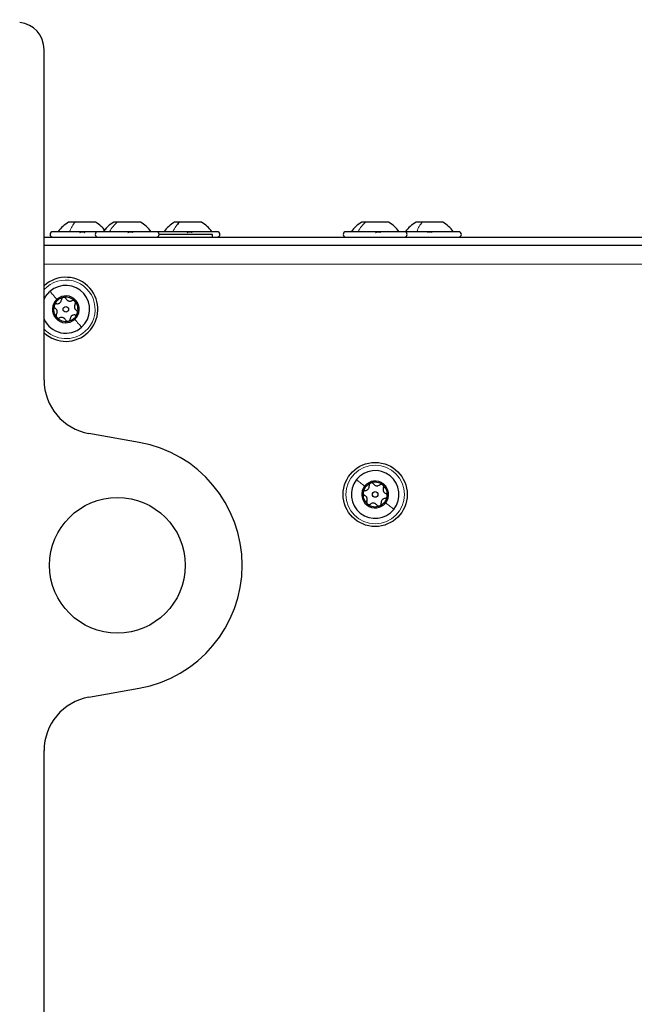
# Model space of a CAD drawing. Header units: millimetres. Extents: x 5 to 418, y 2 to 292.
# Tile 70 of 74: x 228 to 247, y 218 to 248. Entities that reach past the tile are written whole.
import ezdxf

# ---------------------------------------------------------------- set-up
doc = ezdxf.new("R2010")
doc.units = ezdxf.units.MM
doc.layers.add('SLD-0', color=7, linetype='Continuous')
doc.styles.add('SLDTEXTSTYLE0', font='TXT', dxfattribs={"width": 0.605})
doc.dimstyles.new('SLDDIMSTYLE0', dxfattribs={"dimtxt": 3.5, "dimasz": 3.302, "dimexe": 0, "dimexo": 0.0625, "dimgap": 0.875, "dimtad": 1, "dimlfac": 6, "dimrnd": 1e-09, "dimzin": 12, "dimdsep": 46, "dimtxsty": 'SLDTEXTSTYLE0', "dimsah": 1, "dimcen": 0.09, "dimadec": 0, "dimazin": 3, "dimtfac": 1, "dimtofl": 0, "dimtmove": 0, "dimatfit": 3, "dimfxl": 1, "dimfrac": 2, "dimtolj": 1, "dimtzin": 12, "dimarcsym": 0})

# ---------------------------------------------------------------- blocks, each defined once
blk = doc.blocks.new('_D_1')
at = {"layer": 'SLD-0', "color": 7}
for p, q in [((227.252, 247.7), (227.252, 258.701)), ((265.835, 238.909), (265.835, 258.701)), ((227.252, 257.701), (265.835, 257.701))]:
    blk.add_line(p, q, dxfattribs=at)
for points in [[(227.252, 257.701), (230.554, 257.193), (230.554, 258.209)], [(265.835, 257.701), (262.533, 258.209), (262.533, 257.193)]]:
    blk.add_solid(points, dxfattribs=at)
at = {"layer": 'SLD-0', "color": 7, "insert": (240.528, 262.213), "char_height": 3.5, "attachment_point": 1, "style": 'SLDTEXTSTYLE0'}
blk.add_mtext('231,5', dxfattribs=at)
blk = doc.blocks.new('_D_2')
at = {"layer": 'SLD-0', "color": 7}
for p, q in [((205.585, 237.559), (205.585, 270.712)), ((265.835, 238.909), (265.835, 270.712)), ((205.585, 269.712), (265.835, 269.712))]:
    blk.add_line(p, q, dxfattribs=at)
for centre, start, end in [((235.066, 272.397), 153.4349, 206.5651), ((236.355, 272.397), 333.4349, 26.5651)]:
    blk.add_arc(centre, 6.006, start, end, dxfattribs=at)
for points in [[(205.585, 269.712), (208.887, 269.204), (208.887, 270.22)], [(265.835, 269.712), (262.533, 270.22), (262.533, 269.204)]]:
    blk.add_solid(points, dxfattribs=at)
at = {"layer": 'SLD-0', "color": 7, "insert": (229.695, 274.223), "char_height": 3.5, "attachment_point": 1, "style": 'SLDTEXTSTYLE0'}
blk.add_mtext('361,5', dxfattribs=at)

msp = doc.modelspace()

# ---------------------------------------------------------------- linework, layer by layer
at = {"color": 7, "linetype": 'Continuous', "lineweight": 25}
for p, q in [((228.8354, 236.7213), (228.8354, 246.8669)), ((229.7867, 241.5669), (229.5896, 241.5669)), ((230.4146, 241.5669), (229.7867, 241.5669)), ((231.0824, 241.5669), (230.9729, 241.5669)), ((231.7979, 241.5669), (231.0824, 241.5669)), ((232.9936, 241.5669), (232.8396, 241.5669)), ((233.6646, 241.5669), (232.9936, 241.5669)), ((238.7079, 241.5669), (238.5896, 241.5669)), ((239.4146, 241.5669), (238.7079, 241.5669)), ((240.4498, 241.5669), (240.2563, 241.5669)), ((241.0813, 241.5669), (240.4498, 241.5669)), ((230.4854, 241.2752), (229.1021, 241.2752)), ((232.2854, 241.2752), (230.4854, 241.2752)), ((234.1521, 241.2752), (232.3521, 241.2752)), ((232.7738, 241.1919), (232.3688, 241.1919)), ((234.0021, 241.1919), (232.7738, 241.1919)), ((234.0021, 241.1086), (234.0021, 241.1919)), ((239.9021, 241.2752), (238.1021, 241.2752)), ((241.5688, 241.2752), (239.9021, 241.2752)), ((228.8354, 241.1086), (254.9021, 241.1086)), ((228.8354, 240.8586), (254.9021, 240.8586)), ((231.7511, 234.8087), (230.2127, 235.0799)), ((230.2127, 226.9872), (231.7511, 227.2585)), ((228.8354, 141.7213), (228.8354, 225.3459))]:
    msp.add_line(p, q, dxfattribs=at)
at = {"color": 7, "linetype": 'Continuous', "lineweight": 18}
msp.add_line((253.9021, 240.2752), (228.8354, 240.2752), dxfattribs=at)
at = {"color": 7, "linetype": 'Continuous', "lineweight": 25, "flags": 128}
for points in [[(232.3521, 241.2752), (232.3202, 241.2689), (232.3188, 241.2683)], [(228.8354, 239.1974), (228.881, 239.2818), (229.016, 239.4409)]]:
    msp.add_lwpolyline(points, dxfattribs=at)
at = {"color": 7, "linetype": 'Continuous', "lineweight": 25}
for centre, radius in [((229.5021, 238.8919), 0.0863), ((239.0021, 233.2086), 0.9833), ((231.0854, 231.0336), 2.0833), ((239.0021, 233.2086), 0.0863)]:
    msp.add_circle(centre, radius, dxfattribs=at)
at = {"color": 7, "linetype": 'Continuous', "lineweight": 18}
msp.add_circle((239.0021, 233.2086), 0.9, dxfattribs=at)
at = {"color": 7, "linetype": 'Continuous', "lineweight": 25}
for centre, radius, start, end in [((228.0021, 246.8669), 0.8333, 0, 84.26083), ((229.1021, 241.1919), 0.0833, 90, 270), ((230.4854, 241.1919), 0.0833, 90, 270), ((232.2854, 241.1919), 0.0833, 270, 90), ((234.1521, 241.1919), 0.0833, 270, 90), ((238.1021, 241.1919), 0.0833, 90, 270), ((239.9021, 241.1919), 0.0833, 270, 90), ((241.5688, 241.1919), 0.0833, 270, 90), ((229.5021, 238.8919), 0.9833, 41.52203, 132.68491), ((229.5021, 238.8919), 0.9833, 227.31509, 41.52203), ((229.5021, 238.8919), 0.7333, 311.52203, 131.52203), ((229.5021, 238.8919), 0.4125, 131.52203, 311.52203), ((229.5021, 238.8919), 0.375, 101.52203, 161.52203), ((229.5021, 238.8919), 0.4125, 311.52203, 131.52203), ((229.5021, 238.8919), 0.375, 41.52203, 101.52203), ((229.5021, 238.8919), 0.375, 341.52203, 41.52203), ((229.5021, 238.8919), 0.375, 161.52203, 221.52203), ((229.5021, 238.8919), 0.375, 281.52203, 341.52203), ((229.5021, 238.8919), 0.7333, 204.61998, 311.52203), ((229.5021, 238.8919), 0.375, 221.52203, 281.52203), ((230.5021, 236.7213), 1.6667, 180, 260), ((231.0854, 231.0336), 3.8333, 280, 80), ((239.0021, 233.2086), 0.7333, 321.52203, 141.52203), ((239.0021, 233.2086), 0.7333, 141.52203, 321.52203), ((239.0021, 233.2086), 0.4125, 141.52203, 321.52203), ((239.0021, 233.2086), 0.375, 111.52203, 171.52203), ((239.0021, 233.2086), 0.4125, 321.52203, 141.52203), ((239.0021, 233.2086), 0.375, 51.52203, 111.52203), ((239.0021, 233.2086), 0.375, 351.52203, 51.52203), ((239.0021, 233.2086), 0.375, 171.52203, 231.52203), ((239.0021, 233.2086), 0.375, 291.52203, 351.52203), ((239.0021, 233.2086), 0.375, 231.52203, 291.52203), ((230.5021, 225.3459), 1.6667, 100, 180)]:
    msp.add_arc(centre, radius, start, end, dxfattribs=at)
at = {"color": 7, "linetype": 'Continuous', "lineweight": 18}
for start, end in [(311.52203, 137.79455), (222.20545, 311.52203)]:
    msp.add_arc((229.5021, 238.8919), 0.9, start, end, dxfattribs=at)
at = {"color": 7, "linetype": 'Continuous', "lineweight": 25}
for points, knots in [([(229.5896, 241.5669), (229.5278, 241.5275), (229.4041, 241.4486), (229.3139, 241.333), (229.2688, 241.2752)], [0, 0, 0, 0, 0.4999999, 1, 1, 1, 1]), ([(230.6938, 241.3228), (230.6614, 241.3635), (230.5834, 241.4615), (230.4769, 241.528), (230.4146, 241.5669)], [0, 0, 0, 0, 0.4152297, 1, 1, 1, 1]), ([(230.9729, 241.5669), (230.9111, 241.5275), (230.7874, 241.4486), (230.6972, 241.333), (230.6521, 241.2752)], [0, 0, 0, 0, 0.4999999, 1, 1, 1, 1]), ([(230.9729, 241.5669), (230.9111, 241.5275), (230.7874, 241.4486), (230.6972, 241.333), (230.6521, 241.2752)], [0, 0, 0, 0, 0.49999995, 1, 1, 1, 1]), ([(230.9729, 241.5669), (230.9106, 241.528), (230.8041, 241.4615), (230.7261, 241.3635), (230.6938, 241.3228)], [0, 0, 0, 0, 0.5847702, 1, 1, 1, 1]), ([(232.1188, 241.2752), (232.0737, 241.333), (231.9834, 241.4486), (231.8598, 241.5275), (231.7979, 241.5669)], [0, 0, 0, 0, 0.5000001, 1, 1, 1, 1]), ([(232.1188, 241.2752), (232.0737, 241.333), (231.9834, 241.4486), (231.8598, 241.5275), (231.7979, 241.5669)], [0, 0, 0, 0, 0.5000001, 1, 1, 1, 1]), ([(232.1188, 241.2752), (232.0736, 241.333), (231.9834, 241.4486), (231.8598, 241.5275), (231.7979, 241.5669)], [0, 0, 0, 0, 0.5000001, 1, 1, 1, 1]), ([(232.8396, 241.5669), (232.7778, 241.5275), (232.6541, 241.4486), (232.5639, 241.333), (232.5188, 241.2752)], [0, 0, 0, 0, 0.5, 1, 1, 1, 1]), ([(232.8396, 241.5669), (232.7778, 241.5275), (232.6541, 241.4486), (232.5639, 241.333), (232.5188, 241.2752)], [0, 0, 0, 0, 0.5, 1, 1, 1, 1]), ([(232.9299, 241.5384), (232.9433, 241.5297), (232.9595, 241.5193), (232.969, 241.5139), (232.9707, 241.513)], [0, 0, 0, 0, 0.8280965, 1, 1, 1, 1]), ([(233.9854, 241.2752), (233.9403, 241.333), (233.8501, 241.4486), (233.7264, 241.5275), (233.6646, 241.5669)], [0, 0, 0, 0, 0.5, 1, 1, 1, 1]), ([(233.9854, 241.2752), (233.9403, 241.333), (233.8501, 241.4486), (233.7264, 241.5275), (233.6646, 241.5669)], [0, 0, 0, 0, 0.5, 1, 1, 1, 1]), ([(238.5896, 241.5669), (238.5278, 241.5275), (238.4041, 241.4486), (238.3139, 241.333), (238.2688, 241.2752)], [0, 0, 0, 0, 0.5, 1, 1, 1, 1]), ([(238.5896, 241.5669), (238.5278, 241.5275), (238.4041, 241.4486), (238.3139, 241.333), (238.2688, 241.2752)], [0, 0, 0, 0, 0.5, 1, 1, 1, 1]), ([(238.5896, 241.5669), (238.5278, 241.5275), (238.4041, 241.4486), (238.3139, 241.333), (238.2688, 241.2752)], [0, 0, 0, 0, 0.4999999, 1, 1, 1, 1]), ([(239.7354, 241.2752), (239.6903, 241.333), (239.6001, 241.4486), (239.4764, 241.5275), (239.4146, 241.5669)], [0, 0, 0, 0, 0.5, 1, 1, 1, 1]), ([(239.7354, 241.2752), (239.6903, 241.333), (239.6001, 241.4486), (239.4764, 241.5275), (239.4146, 241.5669)], [0, 0, 0, 0, 0.5, 1, 1, 1, 1]), ([(239.7354, 241.2752), (239.6903, 241.333), (239.6001, 241.4486), (239.4764, 241.5275), (239.4146, 241.5669)], [0, 0, 0, 0, 0.5000001, 1, 1, 1, 1]), ([(240.2563, 241.5669), (240.1944, 241.5275), (240.0708, 241.4486), (239.9806, 241.333), (239.9354, 241.2752)], [0, 0, 0, 0, 0.4999999, 1, 1, 1, 1]), ([(240.2563, 241.5669), (240.1944, 241.5275), (240.0708, 241.4486), (239.9806, 241.333), (239.9354, 241.2752)], [0, 0, 0, 0, 0.4999999, 1, 1, 1, 1]), ([(241.4021, 241.2752), (241.357, 241.333), (241.2667, 241.4486), (241.1431, 241.5275), (241.0813, 241.5669)], [0, 0, 0, 0, 0.5000001, 1, 1, 1, 1]), ([(241.4021, 241.2752), (241.357, 241.333), (241.2668, 241.4486), (241.1431, 241.5275), (241.0813, 241.5669)], [0, 0, 0, 0, 0.5000001, 1, 1, 1, 1]), ([(229.9374, 241.2467), (229.9401, 241.2506), (229.9454, 241.2584), (229.9625, 241.2676), (229.9852, 241.2737), (230.0117, 241.276), (230.0379, 241.2738), (230.0601, 241.2677), (230.0763, 241.2585), (230.081, 241.2506), (230.0833, 241.2467)], [0, 0, 0, 0, 0.1252207, 0.2494814, 0.3743239, 0.4990613, 0.6238954, 0.7493873, 0.8744403, 1, 1, 1, 1]), ([(231.4099, 241.2467), (231.4146, 241.2506), (231.4238, 241.2584), (231.4452, 241.2676), (231.4705, 241.2737), (231.497, 241.276), (231.5209, 241.2738), (231.5385, 241.2677), (231.5488, 241.2585), (231.5492, 241.2506), (231.5493, 241.2467)], [0, 0, 0, 0, 0.1252207, 0.2494814, 0.3743239, 0.4990613, 0.6238954, 0.7493873, 0.8744403, 1, 1, 1, 1]), ([(233.2285, 241.2467), (233.2322, 241.2506), (233.2394, 241.2584), (233.2587, 241.2676), (233.2828, 241.2737), (233.3095, 241.276), (233.3349, 241.2738), (233.3551, 241.2677), (233.3688, 241.2585), (233.3714, 241.2506), (233.3728, 241.2467)], [0, 0, 0, 0, 0.1252207, 0.2494814, 0.3743239, 0.4990613, 0.6238954, 0.7493873, 0.8744403, 1, 1, 1, 1]), ([(239.0165, 241.2467), (239.0209, 241.2506), (239.0297, 241.2584), (239.0508, 241.2676), (239.0758, 241.2737), (239.1025, 241.276), (239.1267, 241.2738), (239.1449, 241.2677), (239.1559, 241.2585), (239.1568, 241.2506), (239.1572, 241.2467)], [0, 0, 0, 0, 0.1252207, 0.2494814, 0.3743239, 0.4990613, 0.6238954, 0.7493873, 0.8744403, 1, 1, 1, 1]), ([(240.6073, 241.2467), (240.61, 241.2506), (240.6156, 241.2584), (240.6329, 241.2676), (240.6557, 241.2737), (240.6821, 241.276), (240.7084, 241.2738), (240.7304, 241.2677), (240.7464, 241.2585), (240.7509, 241.2506), (240.7531, 241.2467)], [0, 0, 0, 0, 0.1252207, 0.2494814, 0.3743239, 0.4990613, 0.6238954, 0.7493873, 0.8744403, 1, 1, 1, 1]), ([(229.2243, 239.0617), (229.2413, 239.0619), (229.2669, 239.0622), (229.3004, 239.0771), (229.3236, 239.0932), (229.3425, 239.1142), (229.3615, 239.1458), (229.3649, 239.1713), (229.3672, 239.1882)], [0, 0, 0, 0, 0.24916786, 0.37430311, 0.49890328, 0.62398745, 0.74974625, 1, 1, 1, 1]), ([(229.4272, 239.2593), (229.4188, 239.2567), (229.4019, 239.2514), (229.3827, 239.2336), (229.3701, 239.2118), (229.3682, 239.1961), (229.3672, 239.1882)], [0, 0, 0, 0, 0.250033, 0.4996315, 0.7492277, 1, 1, 1, 1]), ([(229.5102, 239.2174), (229.5063, 239.2242), (229.4984, 239.2379), (229.4783, 239.253), (229.4536, 239.2619), (229.436, 239.2602), (229.4272, 239.2593)], [0, 0, 0, 0, 0.2498147, 0.4999078, 0.7501201, 1, 1, 1, 1]), ([(229.5102, 239.2174), (229.5189, 239.2028), (229.532, 239.1808), (229.5616, 239.1591), (229.5872, 239.1471), (229.6148, 239.1413), (229.6517, 239.1407), (229.6755, 239.1504), (229.6913, 239.1569)], [0, 0, 0, 0, 0.2491995, 0.3743362, 0.4989302, 0.6240074, 0.7497593, 1, 1, 1, 1]), ([(229.7829, 239.1405), (229.7764, 239.1465), (229.7633, 239.1584), (229.7383, 239.1662), (229.7131, 239.1662), (229.6986, 239.16), (229.6913, 239.1569)], [0, 0, 0, 0, 0.2499907, 0.4996106, 0.7491271, 1, 1, 1, 1]), ([(229.788, 239.0476), (229.792, 239.0544), (229.7999, 239.0681), (229.803, 239.0931), (229.7983, 239.1189), (229.788, 239.1333), (229.7829, 239.1405)], [0, 0, 0, 0, 0.24985187, 0.49990154, 0.75011466, 1, 1, 1, 1]), ([(229.1464, 239.0108), (229.1445, 239.0021), (229.1407, 238.9849), (229.1465, 238.9593), (229.159, 238.9375), (229.1717, 238.928), (229.178, 238.9233)], [0, 0, 0, 0, 0.2498571, 0.4994664, 0.7490114, 1, 1, 1, 1]), ([(229.2243, 239.0617), (229.2164, 239.0617), (229.2006, 239.0617), (229.1774, 239.0519), (229.1574, 239.0349), (229.1501, 239.0188), (229.1464, 239.0108)], [0, 0, 0, 0, 0.2498071, 0.5000551, 0.7503094, 1, 1, 1, 1]), ([(229.2162, 238.7362), (229.2245, 238.751), (229.237, 238.7734), (229.2409, 238.8098), (229.2385, 238.838), (229.2298, 238.8648), (229.2119, 238.8971), (229.1916, 238.9128), (229.178, 238.9233)], [0, 0, 0, 0, 0.249201, 0.3743378, 0.4989316, 0.6240084, 0.74976, 1, 1, 1, 1]), ([(229.788, 239.0476), (229.7797, 239.0328), (229.7672, 239.0104), (229.7633, 238.974), (229.7657, 238.9458), (229.7744, 238.919), (229.7923, 238.8867), (229.8126, 238.871), (229.8262, 238.8605)], [0, 0, 0, 0, 0.249201, 0.3743378, 0.4989316, 0.6240084, 0.74976, 1, 1, 1, 1]), ([(229.7799, 238.7221), (229.7878, 238.7221), (229.8036, 238.7221), (229.8268, 238.7319), (229.8468, 238.7489), (229.8541, 238.765), (229.8578, 238.773)], [0, 0, 0, 0, 0.2498071, 0.5000551, 0.7503094, 1, 1, 1, 1]), ([(229.8578, 238.773), (229.8597, 238.7817), (229.8635, 238.7989), (229.8577, 238.8245), (229.8452, 238.8463), (229.8325, 238.8558), (229.8262, 238.8605)], [0, 0, 0, 0, 0.2498571, 0.4994664, 0.7490114, 1, 1, 1, 1]), ([(229.2162, 238.7362), (229.2122, 238.7294), (229.2043, 238.7157), (229.2012, 238.6907), (229.2059, 238.6649), (229.2162, 238.6505), (229.2213, 238.6433)], [0, 0, 0, 0, 0.2498519, 0.4999015, 0.7501147, 1, 1, 1, 1]), ([(229.2213, 238.6433), (229.2278, 238.6373), (229.2409, 238.6254), (229.2659, 238.6176), (229.2911, 238.6176), (229.3056, 238.6238), (229.3129, 238.6269)], [0, 0, 0, 0, 0.2499907, 0.4996106, 0.7491271, 1, 1, 1, 1]), ([(229.494, 238.5664), (229.4853, 238.581), (229.4722, 238.603), (229.4426, 238.6247), (229.417, 238.6367), (229.3894, 238.6425), (229.3525, 238.6432), (229.3287, 238.6334), (229.3129, 238.6269)], [0, 0, 0, 0, 0.2491995, 0.3743362, 0.4989302, 0.6240074, 0.7497593, 1, 1, 1, 1]), ([(229.494, 238.5664), (229.4979, 238.5596), (229.5058, 238.5459), (229.5259, 238.5308), (229.5506, 238.5219), (229.5682, 238.5236), (229.577, 238.5245)], [0, 0, 0, 0, 0.2498147, 0.4999078, 0.7501201, 1, 1, 1, 1]), ([(229.577, 238.5245), (229.5854, 238.5271), (229.6023, 238.5324), (229.6215, 238.5502), (229.6341, 238.572), (229.636, 238.5877), (229.637, 238.5956)], [0, 0, 0, 0, 0.250033, 0.4996315, 0.7492277, 1, 1, 1, 1]), ([(229.7799, 238.7221), (229.7629, 238.7219), (229.7373, 238.7216), (229.7038, 238.7067), (229.6806, 238.6906), (229.6617, 238.6696), (229.6427, 238.638), (229.6393, 238.6125), (229.637, 238.5956)], [0, 0, 0, 0, 0.2491679, 0.3743031, 0.4989033, 0.6239875, 0.7497462, 1, 1, 1, 1]), ([(238.699, 233.3275), (238.7157, 233.3307), (238.7409, 233.3355), (238.7713, 233.3559), (238.7914, 233.3758), (238.8063, 233.3998), (238.8195, 233.4342), (238.8185, 233.4599), (238.8178, 233.477)], [0, 0, 0, 0, 0.24916786, 0.37430311, 0.49890328, 0.62398745, 0.74974625, 1, 1, 1, 1]), ([(238.8645, 233.5574), (238.8567, 233.5534), (238.841, 233.5452), (238.8252, 233.5243), (238.8165, 233.5007), (238.8174, 233.4849), (238.8178, 233.477)], [0, 0, 0, 0, 0.250033, 0.4996315, 0.7492277, 1, 1, 1, 1]), ([(238.9536, 233.5305), (238.9485, 233.5366), (238.9384, 233.5487), (238.916, 233.5601), (238.8901, 233.5646), (238.873, 233.5598), (238.8645, 233.5574)], [0, 0, 0, 0, 0.2498147, 0.4999078, 0.7501201, 1, 1, 1, 1]), ([(238.9536, 233.5305), (238.9647, 233.5176), (238.9814, 233.4982), (239.0143, 233.4821), (239.0416, 233.4747), (239.0698, 233.4737), (239.1062, 233.4795), (239.1279, 233.4932), (239.1424, 233.5024)], [0, 0, 0, 0, 0.24919948, 0.37433619, 0.49893021, 0.62400742, 0.74975934, 1, 1, 1, 1]), ([(239.2354, 233.5021), (239.228, 233.5069), (239.2131, 233.5164), (239.1871, 233.5197), (239.1623, 233.5153), (239.149, 233.5067), (239.1424, 233.5024)], [0, 0, 0, 0, 0.2499907, 0.4996106, 0.7491271, 1, 1, 1, 1]), ([(239.2567, 233.4116), (239.2594, 233.419), (239.2648, 233.4338), (239.2634, 233.4589), (239.2544, 233.4836), (239.2417, 233.496), (239.2354, 233.5021)], [0, 0, 0, 0, 0.2498519, 0.4999015, 0.7501147, 1, 1, 1, 1]), ([(239.2567, 233.4116), (239.251, 233.3955), (239.2426, 233.3713), (239.2451, 233.3347), (239.2523, 233.3075), (239.2656, 233.2825), (239.2888, 233.2539), (239.3116, 233.2419), (239.3267, 233.234)], [0, 0, 0, 0, 0.249201, 0.3743378, 0.4989316, 0.6240084, 0.74976, 1, 1, 1, 1]), ([(238.6312, 233.2639), (238.6308, 233.255), (238.63, 233.2374), (238.6402, 233.2132), (238.6563, 233.1939), (238.6704, 233.1868), (238.6775, 233.1832)], [0, 0, 0, 0, 0.2498571, 0.4994664, 0.7490114, 1, 1, 1, 1]), ([(238.699, 233.3275), (238.6912, 233.3262), (238.6757, 233.3234), (238.6546, 233.3097), (238.6378, 233.2895), (238.6334, 233.2724), (238.6312, 233.2639)], [0, 0, 0, 0, 0.2498071, 0.5000551, 0.7503094, 1, 1, 1, 1]), ([(238.7475, 233.0056), (238.7532, 233.0216), (238.7616, 233.0458), (238.7591, 233.0824), (238.7519, 233.1097), (238.7386, 233.1346), (238.7154, 233.1633), (238.6926, 233.1752), (238.6775, 233.1832)], [0, 0, 0, 0, 0.249201, 0.3743378, 0.4989316, 0.6240084, 0.74976, 1, 1, 1, 1]), ([(239.3052, 233.0896), (239.2885, 233.0864), (239.2633, 233.0817), (239.2329, 233.0612), (239.2129, 233.0413), (239.1979, 233.0174), (239.1847, 232.9829), (239.1857, 232.9572), (239.1864, 232.9402)], [0, 0, 0, 0, 0.2491679, 0.3743031, 0.4989033, 0.6239875, 0.7497462, 1, 1, 1, 1]), ([(239.3052, 233.0896), (239.313, 233.091), (239.3285, 233.0937), (239.3496, 233.1074), (239.3664, 233.1276), (239.3708, 233.1447), (239.373, 233.1533)], [0, 0, 0, 0, 0.2498071, 0.5000551, 0.7503094, 1, 1, 1, 1]), ([(239.373, 233.1533), (239.3734, 233.1621), (239.3742, 233.1798), (239.364, 233.2039), (239.3479, 233.2232), (239.3338, 233.2304), (239.3267, 233.234)], [0, 0, 0, 0, 0.2498571, 0.4994664, 0.7490114, 1, 1, 1, 1]), ([(238.7475, 233.0056), (238.7448, 232.9982), (238.7394, 232.9833), (238.7408, 232.9582), (238.7498, 232.9336), (238.7625, 232.9212), (238.7688, 232.915)], [0, 0, 0, 0, 0.2498519, 0.4999015, 0.7501147, 1, 1, 1, 1]), ([(238.7688, 232.915), (238.7762, 232.9102), (238.7911, 232.9007), (238.8171, 232.8975), (238.8419, 232.9018), (238.8552, 232.9104), (238.8618, 232.9148)], [0, 0, 0, 0, 0.2499907, 0.4996106, 0.7491271, 1, 1, 1, 1]), ([(239.0506, 232.8866), (239.0395, 232.8995), (239.0228, 232.9189), (238.9899, 232.9351), (238.9626, 232.9424), (238.9344, 232.9434), (238.898, 232.9376), (238.8763, 232.9239), (238.8618, 232.9148)], [0, 0, 0, 0, 0.2491995, 0.3743362, 0.4989302, 0.6240074, 0.7497593, 1, 1, 1, 1]), ([(239.0506, 232.8866), (239.0557, 232.8806), (239.0658, 232.8685), (239.0882, 232.8571), (239.1141, 232.8526), (239.1312, 232.8573), (239.1397, 232.8597)], [0, 0, 0, 0, 0.2498147, 0.4999078, 0.7501201, 1, 1, 1, 1]), ([(239.1397, 232.8597), (239.1475, 232.8638), (239.1632, 232.8719), (239.1791, 232.8928), (239.1877, 232.9165), (239.1868, 232.9322), (239.1864, 232.9402)], [0, 0, 0, 0, 0.250033, 0.4996315, 0.7492277, 1, 1, 1, 1])]:
    msp.add_open_spline(points, degree=3, knots=knots, dxfattribs=at)
at = {"color": 7, "linetype": 'Continuous', "lineweight": 18}
for points in [[(229.6191, 241.2752), (229.6427, 241.333), (229.6898, 241.4486), (229.7544, 241.5275), (229.7867, 241.5669)], [(230.8468, 241.2752), (230.8799, 241.333), (230.9462, 241.4486), (231.037, 241.5275), (231.0824, 241.5669)], [(232.7926, 241.2752), (232.8209, 241.333), (232.8774, 241.4486), (232.9549, 241.5275), (232.9936, 241.5669)], [(238.4791, 241.2752), (238.5113, 241.333), (238.5756, 241.4486), (238.6638, 241.5275), (238.7079, 241.5669)], [(240.2795, 241.2752), (240.3034, 241.333), (240.3513, 241.4486), (240.417, 241.5275), (240.4498, 241.5669)], [(229.016, 239.4409), (229.0459, 239.4072), (229.1057, 239.3396), (229.1877, 239.247), (229.2287, 239.2007)], [(229.9882, 238.3429), (229.9583, 238.3766), (229.8985, 238.4442), (229.8165, 238.5368), (229.7756, 238.5831)], [(238.428, 233.6649), (238.4633, 233.6368), (238.534, 233.5806), (238.6308, 233.5037), (238.6792, 233.4652)], [(239.5762, 232.7523), (239.5409, 232.7804), (239.4702, 232.8365), (239.3734, 232.9134), (239.325, 232.9519)]]:
    msp.add_open_spline(points, degree=3, dxfattribs=at)

# ---------------------------------------------------------------- dimensions: what is measured, and where the dimension line sits
at = {"layer": 'SLD-0', "color": 7}
dim = msp.add_linear_dim(base=(265.8354, 269.7115), p1=(205.5854, 237.5586), p2=(265.8354, 238.9086), text='(<>)', dimstyle='SLDDIMSTYLE0', dxfattribs=at)
dim.commit()
dim.dimension.update_dxf_attribs({"geometry": '_D_2', "text_midpoint": (235.7104, 269.7115), "dimtype": 160})
dim = msp.add_linear_dim(base=(265.8354, 257.7011), p1=(227.2521, 247.7002), p2=(265.8354, 238.9086), dimstyle='SLDDIMSTYLE0', dxfattribs=at)
dim.commit()
dim.dimension.update_dxf_attribs({"geometry": '_D_1', "text_midpoint": (246.5438, 257.7011), "dimtype": 160})

doc.saveas('drawing.dxf')
